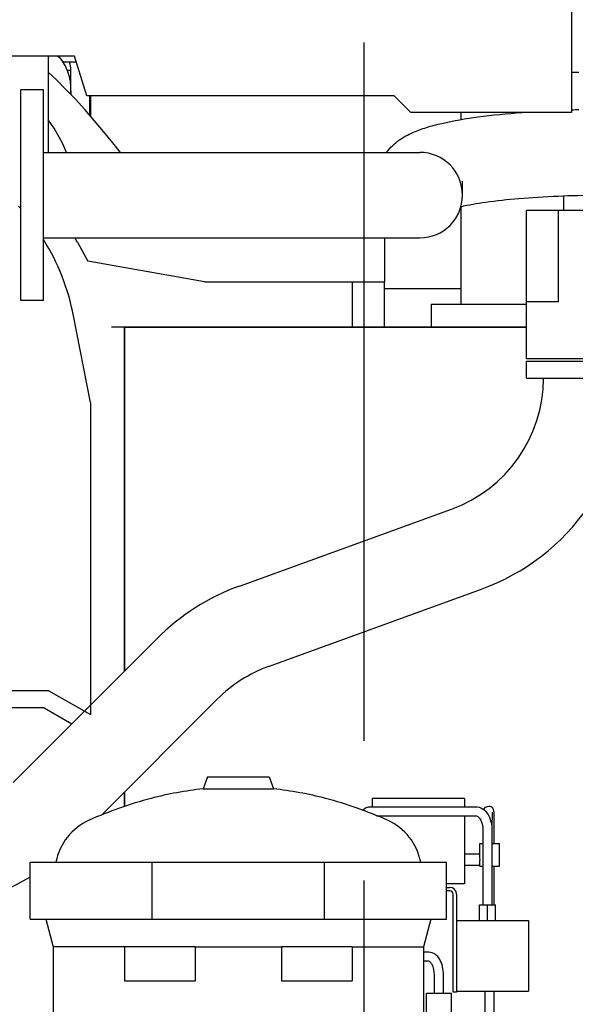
# Model space of a CAD drawing. Header units: millimetres. Extents: x 0 to 1189, y 0 to 841.
# Tile 108 of 147: x 410 to 430, y 707 to 741. Entities that reach past the tile are written whole.
import ezdxf
from ezdxf.enums import TextEntityAlignment as Align

# ---------------------------------------------------------------- set-up
doc = ezdxf.new("R2010")
doc.units = ezdxf.units.MM
doc.header["$LTSCALE"] = 65.395
doc.linetypes.add('CENTER', pattern=[0.6, 0.375, -0.075, 0.075, -0.075])
doc.layers.get('0').update_dxf_attribs({"linetype": 'CONTINUOUS'})
for name, color, linetype in [('25007_060000_IMO-2_SKL_PBL1773', 7, 'CONTINUOUS'), ('25007_060000_IMO-2_SKL_PBL1774', 7, 'CONTINUOUS'), ('25007_060000_IMO-2_SKL_PBL1775', 7, 'CONTINUOUS'), ('25007_060000_IMO-2_SKL_PBL1777', 7, 'CONTINUOUS'), ('25007_060000_IMO-2_SKL_PBL1778', 7, 'CONTINUOUS'), ('25007_060000_IMO-2_SKL_PBL1780', 7, 'CONTINUOUS'), ('25007_060000_IMO-2_SKL_PBL1781', 7, 'CONTINUOUS'), ('25007_060000_IMO-2_SKL_PBL1782', 7, 'CONTINUOUS'), ('25007_060000_IMO-2_SKL_PBL1783', 7, 'CONTINUOUS'), ('25007_060000_IMO-2_SKL_PBL1785', 7, 'CONTINUOUS'), ('25007_060000_IMO-2_SKL_PBL1786', 7, 'CONTINUOUS'), ('25007_060000_IMO-2_SKL_PBL1787', 7, 'CONTINUOUS'), ('25007_060000_IMO-2_SKL_PBL1788', 7, 'CONTINUOUS'), ('25007_060000_IMO-2_SKL_PBL1789', 7, 'CONTINUOUS'), ('25007_060000_IMO-2_SKL_PBL1790', 7, 'CONTINUOUS'), ('25007_060000_IMO-2_SKL_PBL1791', 7, 'CONTINUOUS'), ('25087_000000_IMO-2_SKL_PBL1792', 7, 'CONTINUOUS'), ('25087_000000_IMO-2_SKL_PBL1794', 7, 'CONTINUOUS'), ('25087_000000_IMO-2_SKL_PBL1795', 7, 'CONTINUOUS'), ('25087_000000_IMO-2_SKL_PBL1798', 7, 'CONTINUOUS'), ('25087_000000_IMO-2_SKL_PBL1800', 7, 'CONTINUOUS'), ('25087_000000_IMO-2_SKL_PBL1802', 7, 'CONTINUOUS'), ('25087_000000_IMO-2_SKL_PBL1803', 7, 'CONTINUOUS'), ('25087_030000_TLKGS_V_ABL1592', 7, 'CONTINUOUS'), ('25087_100000_TLKGS_V_ABL1769', 7, 'CONTINUOUS'), ('25087_700000_TLKGS_V_ABL1593', 7, 'CONTINUOUS'), ('25087_800000_TLKGS_V_ABL1796', 7, 'CONTINUOUS'), ('new_view_8_VBL1588', 7, 'CONTINUOUS')]:
    doc.layers.add(name, color=color, linetype=linetype)
doc.styles.get("Standard").update_dxf_attribs({"font": 'txt', "width": 0.6})
doc.dimstyles.new('DIMSTYLE_2', dxfattribs={"dimtxt": 3.5, "dimasz": 3.5, "dimexe": 1.8, "dimexo": 0, "dimgap": 0.875, "dimtad": 1, "dimlfac": 25, "dimdsep": 46, "dimtxsty": 'STANDARD', "dimblk": '_FILLED', "dimblk1": '_FILLED', "dimblk2": '_FILLED', "dimcen": 0.09, "dimadec": 0, "dimazin": 0, "dimtp": 2, "dimtm": 2, "dimtfac": 1, "dimtofl": 0, "dimtmove": 0, "dimatfit": 3, "dimldrblk": '_FILLED', "dimfxl": 1, "dimtolj": 1, "dimarcsym": 0})

# ---------------------------------------------------------------- blocks, each defined once
blk = doc.blocks.new('_FILLED')
at = {"color": 0, "linetype": 'BYBLOCK'}
blk.add_solid([(0, 0), (-1, 0.1671), (-1, -0.1671)], dxfattribs=at)
blk = doc.blocks.new('*D11')
at = {"color": 2, "linetype": 'CONTINUOUS'}
for p, q in [((371.92, 794.92), (371.92, 806.714)), ((560, 740.6), (560, 806.714)), ((371.92, 804.914), (465.96, 804.914)), ((560, 804.914), (465.96, 804.914))]:
    blk.add_line(p, q, dxfattribs=at)
at = {"color": 2, "linetype": 'CONTINUOUS', "xscale": 3.5, "yscale": 3.5, "zscale": 3.5, "rotation": 180}
blk.add_blockref('_FILLED', (371.92, 804.914), dxfattribs=at)
at = {"color": 2, "linetype": 'CONTINUOUS', "xscale": 3.5, "yscale": 3.5, "zscale": 3.5}
blk.add_blockref('_FILLED', (560, 804.914), dxfattribs=at)
at = {"color": 2, "linetype": 'CONTINUOUS', "width": 0.690476}
blk.add_text('4702', height=3.5, dxfattribs=at).set_placement((465.96, 805.789), align=Align.CENTER)
blk = doc.blocks.new('25087_727000_27_SIMPLE1_T1_B_PBL1595', base_point=(472.175, 762.173))
at = {"layer": '25087_727000_27_SIMPLE1_T1_B_PBL1595', "color": 7, "linetype": 'CONTINUOUS'}
for p, q in [((429.69, 770.691), (429.69, 738.14)), ((412.238, 740.121), (406.955, 740.121)), ((412.672, 738.725), (412.238, 740.121)), ((429.946, 739.54), (429.69, 739.54)), ((423.463, 738.725), (412.672, 738.725)), ((424.048, 738.14), (423.463, 738.725)), ((429.69, 738.14), (424.048, 738.14))]:
    blk.add_line(p, q, dxfattribs=at)
blk = doc.blocks.new('25087_000000_IMO-2_SKL_PBL1803', base_point=(496.94, 701.1))
at = {"layer": '25087_000000_IMO-2_SKL_PBL1803', "color": 40, "linetype": 'CONTINUOUS'}
for p, q in [((414, 718.532), (414, 730.6)), ((414, 730.6), (428.1, 730.6)), ((414, 713.772), (414, 714.284))]:
    blk.add_line(p, q, dxfattribs=at)
blk = doc.blocks.new('25087_727000_27_SIMPLE1_B_ABL1594', base_point=(476.275, 729.393))
at = {"layer": '25087_000000_IMO-2_SKL_PBL1803'}
blk.add_blockref('25087_000000_IMO-2_SKL_PBL1803', (496.94, 701.1), dxfattribs=at)
at = {"layer": '25087_727000_27_SIMPLE1_T1_B_PBL1595'}
blk.add_blockref('25087_727000_27_SIMPLE1_T1_B_PBL1595', (472.175, 762.173), dxfattribs=at)
blk = doc.blocks.new('25087_700000_TLKGS_V_ABL1593', base_point=(476.275, 729.393))
at = {"layer": '25087_727000_27_SIMPLE1_B_ABL1594'}
blk.add_blockref('25087_727000_27_SIMPLE1_B_ABL1594', (476.275, 729.393), dxfattribs=at)
blk = doc.blocks.new('25087_111000_21_SIMPLE1_T1_A_PBL1771', base_point=(497.3, 701.1))
at = {"layer": '25087_111000_21_SIMPLE1_T1_A_PBL1771', "color": 7, "linetype": 'CONTINUOUS'}
for p, q in [((414, 730.6), (414, 718.532)), ((428.1, 730.6), (414, 730.6)), ((414, 714.284), (414, 713.772))]:
    blk.add_line(p, q, dxfattribs=at)
blk = doc.blocks.new('25087_000000_IMO-2_SKL_PBL1795', base_point=(496.94, 701.1))
at = {"layer": '25087_000000_IMO-2_SKL_PBL1795', "color": 40, "linetype": 'CONTINUOUS'}
for p, q in [((414, 718.532), (414, 730.6)), ((414, 730.6), (428.1, 730.6)), ((414, 713.772), (414, 714.284))]:
    blk.add_line(p, q, dxfattribs=at)
blk = doc.blocks.new('25087_111000_21_SIMPLE1_A_ABL1770', base_point=(497.3, 704.38))
at = {"layer": '25087_000000_IMO-2_SKL_PBL1795'}
blk.add_blockref('25087_000000_IMO-2_SKL_PBL1795', (496.94, 701.1), dxfattribs=at)
at = {"layer": '25087_111000_21_SIMPLE1_T1_A_PBL1771'}
blk.add_blockref('25087_111000_21_SIMPLE1_T1_A_PBL1771', (497.3, 701.1), dxfattribs=at)
blk = doc.blocks.new('25087_000000_IMO-2_SKL_PBL1800', base_point=(496.94, 701.1))
at = {"layer": '25087_000000_IMO-2_SKL_PBL1800', "color": 40, "linetype": 'CONTINUOUS'}
for p, q in [((414, 718.532), (414, 730.6)), ((414, 730.6), (428.1, 730.6)), ((414, 713.772), (414, 714.284))]:
    blk.add_line(p, q, dxfattribs=at)
blk = doc.blocks.new('25087_111200_24_SIMPLE1_X_ABL1799', base_point=(496.94, 701.1))
at = {"layer": '25087_000000_IMO-2_SKL_PBL1800'}
blk.add_blockref('25087_000000_IMO-2_SKL_PBL1800', (496.94, 701.1), dxfattribs=at)
blk = doc.blocks.new('25087_000000_IMO-2_SKL_PBL1802', base_point=(496.94, 701.1))
at = {"layer": '25087_000000_IMO-2_SKL_PBL1802', "color": 40, "linetype": 'CONTINUOUS'}
for p, q in [((414, 718.532), (414, 730.6)), ((414, 730.6), (428.1, 730.6)), ((414, 713.772), (414, 714.284))]:
    blk.add_line(p, q, dxfattribs=at)
blk = doc.blocks.new('25087_122000_01_SIMPLE1_D_ABL1801', base_point=(496.94, 701.1))
at = {"layer": '25087_000000_IMO-2_SKL_PBL1802'}
blk.add_blockref('25087_000000_IMO-2_SKL_PBL1802', (496.94, 701.1), dxfattribs=at)
blk = doc.blocks.new('25087_100000_TLKGS_V_ABL1769', base_point=(497.3, 704.38))
at = {"layer": '25087_111000_21_SIMPLE1_A_ABL1770'}
blk.add_blockref('25087_111000_21_SIMPLE1_A_ABL1770', (497.3, 704.38), dxfattribs=at)
at = {"layer": '25087_111200_24_SIMPLE1_X_ABL1799'}
blk.add_blockref('25087_111200_24_SIMPLE1_X_ABL1799', (496.94, 701.1), dxfattribs=at)
at = {"layer": '25087_122000_01_SIMPLE1_D_ABL1801'}
blk.add_blockref('25087_122000_01_SIMPLE1_D_ABL1801', (496.94, 701.1), dxfattribs=at)
blk = doc.blocks.new('25087_000000_IMO-2_SKL_PBL1798', base_point=(496.94, 701.1))
at = {"layer": '25087_000000_IMO-2_SKL_PBL1798', "color": 40, "linetype": 'CONTINUOUS'}
for p, q in [((414, 718.532), (414, 730.6)), ((414, 730.6), (428.1, 730.6)), ((414, 713.772), (414, 714.284))]:
    blk.add_line(p, q, dxfattribs=at)
blk = doc.blocks.new('25087_832000_02_SIMPLE1_B_ABL1797', base_point=(496.94, 704.38))
at = {"layer": '25087_000000_IMO-2_SKL_PBL1798'}
blk.add_blockref('25087_000000_IMO-2_SKL_PBL1798', (496.94, 701.1), dxfattribs=at)
blk = doc.blocks.new('25087_800000_TLKGS_V_ABL1796', base_point=(496.94, 704.3801))
at = {"layer": '25087_832000_02_SIMPLE1_B_ABL1797'}
blk.add_blockref('25087_832000_02_SIMPLE1_B_ABL1797', (496.94, 704.3801), dxfattribs=at)
blk = doc.blocks.new('25087_030000_TLKGS_V_ABL1592', base_point=(476.635, 729.393))
at = {"layer": '25087_100000_TLKGS_V_ABL1769'}
blk.add_blockref('25087_100000_TLKGS_V_ABL1769', (497.3, 704.38), dxfattribs=at)
at = {"layer": '25087_700000_TLKGS_V_ABL1593'}
blk.add_blockref('25087_700000_TLKGS_V_ABL1593', (476.275, 729.393), dxfattribs=at)
at = {"layer": '25087_800000_TLKGS_V_ABL1796'}
blk.add_blockref('25087_800000_TLKGS_V_ABL1796', (496.94, 704.38), dxfattribs=at)
blk = doc.blocks.new('25007_060000_IMO-2_SKL_PBL1787', base_point=(431.1, 701.1))
at = {"layer": '25007_060000_IMO-2_SKL_PBL1787', "color": 40, "linetype": 'CONTINUOUS'}
for p, q in [((414, 718.532), (414, 730.6)), ((414, 730.6), (428.1, 730.6)), ((414, 713.772), (414, 714.284))]:
    blk.add_line(p, q, dxfattribs=at)
blk = doc.blocks.new('25007_724700_04_SIMPLE1_A_ABL1598', base_point=(400.861, 715.421))
at = {"layer": '25007_060000_IMO-2_SKL_PBL1787'}
blk.add_blockref('25007_060000_IMO-2_SKL_PBL1787', (431.1, 701.1), dxfattribs=at)
blk = doc.blocks.new('25007_060000_IMO-2_SKL_PBL1786', base_point=(431.1, 701.1))
at = {"layer": '25007_060000_IMO-2_SKL_PBL1786', "color": 40, "linetype": 'CONTINUOUS'}
for p, q in [((414, 718.532), (414, 730.6)), ((414, 730.6), (428.1, 730.6)), ((414, 713.772), (414, 714.284))]:
    blk.add_line(p, q, dxfattribs=at)
blk = doc.blocks.new('25007_833200_01_SIMPLE1_X_ABL1600', base_point=(414.527, 701.1))
at = {"layer": '25007_060000_IMO-2_SKL_PBL1786'}
blk.add_blockref('25007_060000_IMO-2_SKL_PBL1786', (431.1, 701.1), dxfattribs=at)
blk = doc.blocks.new('25007_060000_IMO-2_SKL_PBL1790', base_point=(431.1, 701.1))
at = {"layer": '25007_060000_IMO-2_SKL_PBL1790', "color": 40, "linetype": 'CONTINUOUS'}
for p, q in [((414, 718.532), (414, 730.6)), ((414, 730.6), (428.1, 730.6)), ((414, 713.772), (414, 714.284))]:
    blk.add_line(p, q, dxfattribs=at)
blk = doc.blocks.new('25007_725500_29_SIMPLE1_X#AF1_ABL1602', base_point=(409.171, 729.239))
at = {"layer": '25007_060000_IMO-2_SKL_PBL1790'}
blk.add_blockref('25007_060000_IMO-2_SKL_PBL1790', (431.1, 701.1), dxfattribs=at)
blk = doc.blocks.new('25007_833000_15_SIMPLE1_T1_D_PBL1652', base_point=(415.05, 718.696))
at = {"layer": '25007_833000_15_SIMPLE1_T1_D_PBL1652', "color": 7, "linetype": 'CONTINUOUS'}
for p, q in [((428.1, 728.816), (428.1, 729.416)), ((428.1, 729.416), (432.3, 729.416)), ((428.1, 728.816), (432.3, 728.816)), ((418.028, 721.513), (425.472, 724.215)), ((419.052, 718.693), (426.496, 721.395)), ((410.093, 714.616), (415.131, 719.666)), ((413.179, 713.46), (417.255, 717.547))]:
    blk.add_line(p, q, dxfattribs=at)
for centre, radius, start, end in [((423.8, 728.821), 4.9, 289.9548, 359.9405), ((423.8, 728.821), 7.9, 289.9548, 359.9631), ((420.724, 714.087), 7.9, 109.9548, 135.0723), ((420.724, 714.087), 4.9, 109.9548, 135.0723), ((406.624, 718.076), 7.9, 270, 300.8558)]:
    blk.add_arc(centre, radius, start, end, dxfattribs=at)
blk = doc.blocks.new('25007_833000_15_SIMPLE1_T7_D_PBL1752', base_point=(420.78, 735.24))
at = {"layer": '25007_833000_15_SIMPLE1_T7_D_PBL1752', "color": 7, "linetype": 'CONTINUOUS'}
for p, q in [((410.36, 731.54), (410.36, 738.94)), ((411.16, 738.94), (410.36, 738.94)), ((411.16, 731.54), (411.16, 738.94)), ((411.16, 736.74), (424.36, 736.74)), ((425.86, 735.24), (425.86, 735.732)), ((411.16, 733.74), (424.36, 733.74)), ((411.16, 731.54), (410.36, 731.54))]:
    blk.add_line(p, q, dxfattribs=at)
for centre, radius, start, end in [((430.742, 697.293), 40.947, 91.1149, 91.4747), ((424.36, 735.24), 1.5, 270, 90)]:
    blk.add_arc(centre, radius, start, end, dxfattribs=at)
for points, knots in [([(423.197, 736.74), (423.321, 736.909), (423.608, 737.179), (424.101, 737.446), (424.604, 737.628), (425.366, 737.827), (426.482, 738.011), (427.424, 738.103), (427.938, 738.141)], [0, 0, 0, 0, 0.123782, 0.228956, 0.330665, 0.439729, 0.694982, 1, 1, 1, 1]), ([(425.795, 734.835), (426.083, 734.902), (426.759, 735.016), (428.36, 735.188), (429.674, 735.236), (430.6, 735.24)], [0, 0, 0, 0, 0.184223, 0.424856, 1, 1, 1, 1])]:
    blk.add_open_spline(points, degree=3, knots=knots, dxfattribs=at)
blk = doc.blocks.new('25007_060000_IMO-2_SKL_PBL1778', base_point=(431.1, 701.1))
at = {"layer": '25007_060000_IMO-2_SKL_PBL1778', "color": 40, "linetype": 'CONTINUOUS'}
for p, q in [((414, 718.532), (414, 730.6)), ((414, 730.6), (428.1, 730.6)), ((414, 713.772), (414, 714.284))]:
    blk.add_line(p, q, dxfattribs=at)
blk = doc.blocks.new('25007_833000_15_SIMPLE1_T2_D_PBL1819', base_point=(430.2, 732.096))
at = {"layer": '25007_833000_15_SIMPLE1_T2_D_PBL1819', "color": 7, "linetype": 'CONTINUOUS'}
for p, q in [((428.1, 729.496), (428.1, 734.696)), ((432.3, 734.696), (428.1, 734.696)), ((429.22, 734.696), (429.22, 731.496)), ((432.3, 729.496), (432.3, 734.696)), ((429.22, 731.496), (428.1, 731.496)), ((432.3, 729.496), (428.1, 729.496))]:
    blk.add_line(p, q, dxfattribs=at)
blk = doc.blocks.new('25007_833000_15_SIMPLE1_D_ABL1604', base_point=(415.74, 705.27))
at = {"layer": '25007_060000_IMO-2_SKL_PBL1778'}
blk.add_blockref('25007_060000_IMO-2_SKL_PBL1778', (431.1, 701.1), dxfattribs=at)
at = {"layer": '25007_833000_15_SIMPLE1_T1_D_PBL1652'}
blk.add_blockref('25007_833000_15_SIMPLE1_T1_D_PBL1652', (415.05, 718.696), dxfattribs=at)
at = {"layer": '25007_833000_15_SIMPLE1_T2_D_PBL1819'}
blk.add_blockref('25007_833000_15_SIMPLE1_T2_D_PBL1819', (430.2, 732.096), dxfattribs=at)
at = {"layer": '25007_833000_15_SIMPLE1_T7_D_PBL1752'}
blk.add_blockref('25007_833000_15_SIMPLE1_T7_D_PBL1752', (420.78, 735.24), dxfattribs=at)
blk = doc.blocks.new('25007_728000_05_SIMPLE1_T1_F_PBL1609', base_point=(403.219, 727.858))
at = {"layer": '25007_728000_05_SIMPLE1_T1_F_PBL1609', "color": 7, "linetype": 'CONTINUOUS'}
for p, q in [((411.32, 740.121), (411.32, 736.74)), ((412.105, 739.028), (412.11, 738.78)), ((413.856, 736.74), (413.584, 737.082)), ((412.343, 733.589), (412.714, 732.921)), ((423.118, 733.74), (423.118, 732.2)), ((416.8, 732.2), (412.714, 732.921)), ((416.8, 732.2), (416.92, 732.2)), ((416.92, 732.2), (423.118, 732.2)), ((422, 730.6), (422, 732.2)), ((423.118, 730.6), (423.118, 732.2)), ((414, 730.6), (413.541, 730.6)), ((411.184, 717.24), (406, 717.24)), ((411.184, 717.24), (412.153, 716.681))]:
    blk.add_line(p, q, dxfattribs=at)
at = {"layer": '25007_728000_05_SIMPLE1_T1_F_PBL1609', "color": 40, "linetype": 'CONTINUOUS'}
for p, q in [((412.8, 727.96), (412.209, 730.998)), ((412.8, 727.96), (412.8, 717)), ((411.345, 717.84), (406, 717.84)), ((411.345, 717.84), (412.8, 717))]:
    blk.add_line(p, q, dxfattribs=at)
at = {"layer": '25007_728000_05_SIMPLE1_T1_F_PBL1609', "color": 7, "linetype": 'CONTINUOUS'}
blk.add_lwpolyline([(413.584, 737.082), (413.266, 737.475), (412.938, 737.864), (412.608, 738.242), (412.277, 738.605), (411.944, 738.954), (411.614, 739.284), (411.32, 739.562)], dxfattribs=at)
at = {"layer": '25007_728000_05_SIMPLE1_T1_F_PBL1609', "color": 40, "linetype": 'CONTINUOUS'}
for start, end in [(41.3647, 42.2284), (11, 31.7318)]:
    blk.add_arc((404.356, 729.472), 8, start, end, dxfattribs=at)
at = {"layer": '25007_728000_05_SIMPLE1_T1_F_PBL1609', "color": 7, "linetype": 'CONTINUOUS'}
blk.add_arc((405.346, 729.711), 8, 29, 30.1436, dxfattribs=at)
for points, knots in [([(411.662, 740.122), (411.799, 739.978), (412.021, 739.632), (412.102, 739.229), (412.105, 739.028)], [0, 0, 0, 0, 0.497757, 1, 1, 1, 1]), ([(411.964, 736.741), (411.92, 736.849), (411.741, 737.249), (411.511, 737.626), (411.32, 737.884)], [0, 0, 0, 0, 0.266822, 1, 1, 1, 1])]:
    blk.add_open_spline(points, degree=3, knots=knots, dxfattribs=at)
blk = doc.blocks.new('25007_060000_IMO-2_SKL_PBL1782', base_point=(431.1, 701.1))
at = {"layer": '25007_060000_IMO-2_SKL_PBL1782', "color": 40, "linetype": 'CONTINUOUS'}
for p, q in [((414, 718.532), (414, 730.6)), ((414, 730.6), (428.1, 730.6)), ((414, 713.772), (414, 714.284))]:
    blk.add_line(p, q, dxfattribs=at)
blk = doc.blocks.new('25007_728000_05_SIMPLE1_F_ABL1608', base_point=(415.76, 706.9))
at = {"layer": '25007_060000_IMO-2_SKL_PBL1782'}
blk.add_blockref('25007_060000_IMO-2_SKL_PBL1782', (431.1, 701.1), dxfattribs=at)
at = {"layer": '25007_728000_05_SIMPLE1_T1_F_PBL1609'}
blk.add_blockref('25007_728000_05_SIMPLE1_T1_F_PBL1609', (403.219, 727.858), dxfattribs=at)
blk = doc.blocks.new('25007_060000_IMO-2_SKL_PBL1785', base_point=(431.1, 701.1))
at = {"layer": '25007_060000_IMO-2_SKL_PBL1785', "color": 40, "linetype": 'CONTINUOUS'}
for p, q in [((414, 718.532), (414, 730.6)), ((414, 730.6), (428.1, 730.6)), ((414, 713.772), (414, 714.284))]:
    blk.add_line(p, q, dxfattribs=at)
blk = doc.blocks.new('25007_116500_03_SIMPLE1_T1_A_PBL1817', base_point=(427.353, 746.2))
at = {"layer": '25007_116500_03_SIMPLE1_T1_A_PBL1817', "color": 7, "linetype": 'CONTINUOUS'}
for p, q in [((429.69, 761.8), (429.946, 761.8)), ((429.69, 761), (429.946, 761)), ((425.801, 738.14), (425.801, 737.891)), ((429.401, 735.216), (429.401, 734.696)), ((425.801, 734.835), (425.801, 731.4)), ((424.76, 731.4), (424.76, 730.6)), ((428.1, 731.4), (424.76, 731.4))]:
    blk.add_line(p, q, dxfattribs=at)
blk = doc.blocks.new('25007_116500_03_SIMPLE1_A_ABL1784', base_point=(431.1, 717.16))
at = {"layer": '25007_060000_IMO-2_SKL_PBL1785'}
blk.add_blockref('25007_060000_IMO-2_SKL_PBL1785', (431.1, 701.1), dxfattribs=at)
at = {"layer": '25007_116500_03_SIMPLE1_T1_A_PBL1817'}
blk.add_blockref('25007_116500_03_SIMPLE1_T1_A_PBL1817', (427.3528, 746.2), dxfattribs=at)
blk = doc.blocks.new('25007_062000_TLKGS_KGS_TL_V_ABL1597', base_point=(400.861, 729.239))
at = {"layer": '25007_116500_03_SIMPLE1_A_ABL1784'}
blk.add_blockref('25007_116500_03_SIMPLE1_A_ABL1784', (431.1, 717.16), dxfattribs=at)
at = {"layer": '25007_724700_04_SIMPLE1_A_ABL1598'}
blk.add_blockref('25007_724700_04_SIMPLE1_A_ABL1598', (400.861, 715.421), dxfattribs=at)
at = {"layer": '25007_725500_29_SIMPLE1_X#AF1_ABL1602'}
blk.add_blockref('25007_725500_29_SIMPLE1_X#AF1_ABL1602', (409.171, 729.239), dxfattribs=at)
at = {"layer": '25007_728000_05_SIMPLE1_F_ABL1608'}
blk.add_blockref('25007_728000_05_SIMPLE1_F_ABL1608', (415.76, 706.9), dxfattribs=at)
at = {"layer": '25007_833000_15_SIMPLE1_D_ABL1604'}
blk.add_blockref('25007_833000_15_SIMPLE1_D_ABL1604', (415.74, 705.27), dxfattribs=at)
at = {"layer": '25007_833200_01_SIMPLE1_X_ABL1600'}
blk.add_blockref('25007_833200_01_SIMPLE1_X_ABL1600', (414.527, 701.1), dxfattribs=at)
blk = doc.blocks.new('25007_060000_IMO-2_SKL_PBL1789', base_point=(431.1, 701.1))
at = {"layer": '25007_060000_IMO-2_SKL_PBL1789', "color": 40, "linetype": 'CONTINUOUS'}
for p, q in [((414, 718.532), (414, 730.6)), ((414, 730.6), (428.1, 730.6)), ((414, 713.772), (414, 714.284))]:
    blk.add_line(p, q, dxfattribs=at)
blk = doc.blocks.new('25007_641000_05_SIMPLE1_E_ABL1639', base_point=(421.7, 701.1))
at = {"layer": '25007_060000_IMO-2_SKL_PBL1789'}
blk.add_blockref('25007_060000_IMO-2_SKL_PBL1789', (431.1, 701.1), dxfattribs=at)
blk = doc.blocks.new('25007_060000_IMO-2_SKL_PBL1781', base_point=(431.1, 701.1))
at = {"layer": '25007_060000_IMO-2_SKL_PBL1781', "color": 40, "linetype": 'CONTINUOUS'}
for p, q in [((414, 718.532), (414, 730.6)), ((414, 730.6), (428.1, 730.6)), ((414, 713.772), (414, 714.284))]:
    blk.add_line(p, q, dxfattribs=at)
blk = doc.blocks.new('25007_644000_01_SIMPLE1_C_ABL1696', base_point=(425.94, 701.1))
at = {"layer": '25007_060000_IMO-2_SKL_PBL1781'}
blk.add_blockref('25007_060000_IMO-2_SKL_PBL1781', (431.1, 701.1), dxfattribs=at)
blk = doc.blocks.new('25007_765000_05_SIMPLE1_T1_X_PBL1717', base_point=(418.702, 699.956))
at = {"layer": '25007_765000_05_SIMPLE1_T1_X_PBL1717', "color": 7, "linetype": 'CONTINUOUS'}
for p, q in [((416.912, 714.816), (416.76, 714.392)), ((416.912, 714.816), (419.072, 714.816)), ((419.072, 714.816), (419.224, 714.392)), ((416.76, 714.392), (419.224, 714.392)), ((422.692, 714.051), (422.692, 713.767)), ((425.932, 714.051), (422.692, 714.051)), ((425.932, 714.051), (425.932, 713.767)), ((422.643, 713.767), (426.321, 713.767)), ((426.783, 713.774), (426.727, 713.768)), ((426.797, 713.775), (426.783, 713.774)), ((422.838, 713.447), (426.321, 713.447)), ((425.932, 713.447), (425.932, 711.056)), ((426.572, 712.967), (426.572, 710.327)), ((426.892, 712.969), (426.892, 710.327)), ((426.972, 712.476), (426.972, 712.975)), ((426.472, 711.956), (426.472, 712.476)), ((426.472, 712.476), (426.572, 712.476)), ((426.892, 712.476), (427.152, 712.476)), ((427.152, 711.676), (427.152, 712.476)), ((410.692, 709.816), (410.692, 711.816)), ((410.692, 711.816), (425.292, 711.816)), ((414.968, 709.816), (414.968, 711.816)), ((421.016, 709.816), (421.016, 711.816)), ((425.292, 709.816), (425.292, 711.816)), ((425.932, 712.116), (426.472, 712.116)), ((426.472, 711.676), (426.472, 711.876)), ((425.932, 711.716), (426.472, 711.716)), ((426.472, 711.676), (426.572, 711.676)), ((426.892, 711.676), (427.152, 711.676)), ((426.972, 710.327), (426.972, 711.676)), ((425.932, 711.056), (425.292, 711.056)), ((425.292, 710.936), (425.412, 710.936)), ((425.412, 710.816), (425.292, 710.816)), ((425.532, 707.256), (425.532, 710.696)), ((425.652, 710.696), (425.652, 707.256)), ((426.452, 709.767), (426.452, 710.327)), ((426.452, 710.327), (427.012, 710.327)), ((426.732, 709.767), (426.732, 710.327)), ((427.012, 709.767), (427.012, 710.327)), ((410.692, 709.816), (425.292, 709.816)), ((411.232, 709.816), (411.492, 708.846)), ((424.752, 709.816), (424.492, 708.846)), ((425.652, 709.767), (428.172, 709.767)), ((428.172, 709.767), (428.172, 707.287)), ((411.492, 708.846), (411.492, 701.518)), ((413.992, 708.846), (411.492, 708.846)), ((413.992, 708.856), (413.992, 707.656)), ((413.992, 708.856), (416.461, 708.856)), ((416.473, 708.846), (416.461, 708.856)), ((416.473, 708.846), (416.473, 707.656)), ((416.473, 708.846), (419.511, 708.846)), ((419.523, 708.856), (419.511, 708.846)), ((419.511, 708.846), (419.511, 707.656)), ((419.523, 708.856), (421.992, 708.856)), ((421.992, 708.856), (421.992, 707.656)), ((421.992, 708.846), (424.492, 708.846)), ((424.492, 708.846), (424.492, 701.518)), ((424.683, 708.66), (424.492, 708.662)), ((424.68, 708.34), (424.492, 708.342)), ((413.992, 707.656), (416.473, 707.656)), ((419.511, 707.656), (421.992, 707.656)), ((424.872, 707.216), (424.872, 707.86)), ((425.192, 707.216), (425.192, 707.86)), ((424.592, 706.016), (424.592, 707.216)), ((424.592, 707.216), (425.472, 707.216)), ((425.472, 706.016), (425.472, 707.216)), ((425.652, 707.256), (425.532, 707.256)), ((425.652, 707.287), (428.172, 707.287)), ((426.652, 704.999), (426.652, 707.287)), ((426.972, 704.999), (426.972, 707.287)), ((424.492, 706.016), (424.592, 706.016)), ((425.472, 706.016), (426.232, 706.016)), ((426.232, 706.016), (426.232, 705.216)), ((424.492, 705.216), (424.592, 705.216)), ((424.592, 705.056), (424.592, 705.216)), ((424.592, 705.056), (425.472, 705.056)), ((425.472, 705.056), (425.472, 705.216)), ((425.472, 705.216), (426.232, 705.216)), ((424.492, 704.658), (424.961, 704.388)), ((425.086, 704.428), (426.538, 704.519)), ((425.116, 704.109), (426.558, 704.2)), ((425.413, 704.128), (425.491, 704.082)), ((424.672, 698.532), (424.672, 703.628)), ((424.992, 698.532), (424.992, 703.628)), ((425.492, 702.35), (425.207, 702.185)), ((411.54, 701.245), (411.963, 700.08)), ((424.444, 701.245), (424.021, 700.08)), ((424.207, 700.453), (424.207, 698.116)), ((411.992, 699.916), (411.992, 695.365)), ((423.992, 699.916), (423.992, 695.896)), ((424.392, 696.716), (424.392, 698.532)), ((424.392, 698.532), (425.272, 698.532)), ((425.272, 697.816), (425.272, 698.532)), ((423.992, 698.116), (424.392, 698.116)), ((409.312, 689.988), (409.312, 697.616)), ((410.312, 697.616), (409.312, 697.616)), ((410.312, 689.616), (410.312, 697.616)), ((413.992, 697.856), (413.992, 696.656)), ((413.992, 697.856), (416.616, 697.856)), ((416.616, 697.856), (416.616, 696.656)), ((419.368, 697.856), (419.368, 696.656)), ((419.368, 697.856), (421.992, 697.856)), ((421.992, 697.856), (421.992, 696.656)), ((425.272, 697.816), (426.032, 697.816)), ((426.032, 697.816), (426.032, 695.432)), ((426.032, 697.769), (426.352, 697.769)), ((426.352, 697.769), (426.352, 695.432)), ((425.272, 696.872), (425.272, 697.016)), ((425.272, 697.016), (426.032, 697.016)), ((426.032, 697.165), (426.352, 697.165)), ((413.992, 696.656), (416.616, 696.656)), ((419.368, 696.656), (421.992, 696.656)), ((423.992, 696.716), (424.392, 696.716)), ((424.392, 696.872), (425.272, 696.872)), ((409.312, 696.386), (409.232, 696.386)), ((423.987, 695.896), (424.192, 695.896)), ((424.192, 695.896), (424.192, 691.336)), ((411.992, 695.856), (410.312, 695.856)), ((425.21, 695.845), (425.49, 695.684)), ((426.032, 695.774), (426.352, 695.774)), ((423.927, 695.256), (423.927, 694.656)), ((426.032, 695.432), (426.352, 695.432)), ((423.635, 694.256), (424.192, 694.256)), ((423.473, 693.856), (423.473, 691.936)), ((425.492, 693.951), (424.192, 693.2)), ((411.994, 691.867), (411.993, 691.936)), ((412.132, 691.376), (410.312, 691.376)), ((423.463, 691.336), (424.192, 691.336)), ((409.312, 690.846), (409.232, 690.846)), ((413.792, 690.736), (413.192, 690.736)), ((413.792, 690.985), (413.792, 690.216)), ((415.668, 690.736), (420.316, 690.736)), ((422.192, 690.985), (422.192, 690.216)), ((422.792, 690.736), (422.192, 690.736)), ((422.192, 690.216), (413.792, 690.216)), ((415.892, 690.216), (415.892, 688.696)), ((420.092, 690.216), (420.092, 688.696)), ((410.312, 689.616), (409.516, 689.616)), ((420.092, 688.696), (415.892, 688.696)), ((417.492, 688.696), (417.492, 685.096)), ((418.492, 688.696), (418.492, 685.096))]:
    blk.add_line(p, q, dxfattribs=at)
for centre, radius, start, end in [((417.992, 702.461), 11.995, 95.8954, 104.8001), ((417.992, 702.461), 11.995, 75.1999, 84.1046), ((418.586, 700.213), 14.32, 104.8001, 114.0262), ((417.398, 700.213), 14.32, 65.9738, 75.1999), ((413.578, 711.447), 2.02, 114.0262, 169.4728), ((422.406, 711.447), 2.02, 10.5272, 65.9738), ((426.113, 713.1), 0.432, 32.3628, 32.9543), ((425.412, 710.696), 0.24, 0, 90), ((425.412, 710.696), 0.12, 0, 90), ((424.992, 703.216), 1, 300, 60.0419), ((426.207, 700.453), 2, 120, 126.9449), ((426.207, 700.453), 2, 138.8095, 148.706), ((412.292, 701.518), 0.8, 180, 199.9645), ((423.692, 701.518), 0.8, 340.0355, 360), ((426.207, 700.453), 2, 175.255, 180), ((411.512, 699.916), 0.48, 0, 19.9645), ((424.472, 699.916), 0.48, 160.0355, 180), ((426.207, 697.579), 2, 202.7407, 240.1208), ((424.992, 694.817), 1, 300, 60.1208), ((413.192, 691.936), 1.2, 183.2772, 270), ((422.372, 691.936), 1.101, 349.5171, 359.9832), ((422.792, 691.936), 1.2, 270, 330), ((417.992, 685.096), 0.5, 180, 360)]:
    blk.add_arc(centre, radius, start, end, dxfattribs=at)
blk.add_ellipse((426.133, 711.916), major_axis=(0.346, 0), ratio=0.57735, start_param=6.08285, end_param=6.48352, dxfattribs=at)
for points, knots in [([(422.339, 713.648), (422.381, 713.684), (422.477, 713.745), (422.589, 713.767), (422.643, 713.767)], [0, 0, 0, 0, 0.505773, 1, 1, 1, 1]), ([(426.321, 713.767), (426.404, 713.767), (426.577, 713.713), (426.697, 713.583), (426.745, 713.509)], [0, 0, 0, 0, 0.485406, 1, 1, 1, 1]), ([(426.727, 713.768), (426.698, 713.765), (426.643, 713.743), (426.607, 713.696), (426.596, 713.67)], [0, 0, 0, 0, 0.506084, 1, 1, 1, 1]), ([(426.972, 712.975), (426.972, 713.071), (426.972, 713.209), (426.969, 713.382), (426.968, 713.484), (426.965, 713.561), (426.963, 713.636), (426.932, 713.735), (426.845, 713.776), (426.797, 713.775)], [0, 0, 0, 0, 0.325534, 0.466489, 0.582853, 0.66946, 0.727947, 0.838178, 1, 1, 1, 1]), ([(426.901, 713.582), (426.903, 713.602), (426.896, 713.502), (426.897, 713.461), (426.894, 713.338), (426.893, 713.182), (426.892, 713.042), (426.892, 712.969)], [0, 0, 0, 0, 0.098203, 0.199508, 0.326828, 0.64096, 1, 1, 1, 1]), ([(426.321, 713.447), (426.332, 713.447), (426.399, 713.436), (426.449, 713.378), (426.478, 713.331)], [0, 0, 0, 0, 0.168402, 1, 1, 1, 1]), ([(426.478, 713.331), (426.493, 713.307), (426.551, 713.195), (426.572, 713.066), (426.572, 712.967)], [0, 0, 0, 0, 0.221535, 1, 1, 1, 1]), ([(426.745, 713.509), (426.769, 713.471), (426.857, 713.304), (426.892, 713.111), (426.892, 712.967)], [0, 0, 0, 0, 0.238432, 1, 1, 1, 1]), ([(424.872, 707.86), (424.872, 707.986), (424.844, 708.159), (424.743, 708.31), (424.694, 708.34), (424.68, 708.34)], [0, 0, 0, 0, 0.703964, 0.919294, 1, 1, 1, 1]), ([(425.192, 707.86), (425.192, 707.958), (425.171, 708.148), (425.078, 708.403), (424.918, 708.601), (424.759, 708.659), (424.683, 708.66)], [0, 0, 0, 0, 0.284257, 0.546251, 0.780028, 1, 1, 1, 1]), ([(424.592, 706.016), (424.603, 706.004), (424.639, 705.964), (424.708, 705.884), (424.798, 705.773), (424.849, 705.671), (424.849, 705.616)], [0, 0, 0, 0, 0.097647, 0.339837, 0.655065, 1, 1, 1, 1]), ([(425.215, 705.616), (425.215, 705.671), (425.266, 705.773), (425.356, 705.884), (425.425, 705.964), (425.461, 706.004), (425.472, 706.016)], [0, 0, 0, 0, 0.344935, 0.660164, 0.902353, 1, 1, 1, 1]), ([(424.849, 705.616), (424.849, 705.561), (424.798, 705.459), (424.708, 705.348), (424.639, 705.268), (424.603, 705.228), (424.592, 705.216)], [0, 0, 0, 0, 0.344935, 0.660163, 0.902353, 1, 1, 1, 1]), ([(425.472, 705.216), (425.461, 705.228), (425.425, 705.268), (425.356, 705.348), (425.266, 705.459), (425.215, 705.561), (425.215, 705.616)], [0, 0, 0, 0, 0.097647, 0.339837, 0.655065, 1, 1, 1, 1]), ([(426.533, 704.523), (426.55, 704.539), (426.582, 704.595), (426.637, 704.751), (426.652, 704.896), (426.652, 704.999)], [0, 0, 0, 0, 0.140371, 0.378355, 1, 1, 1, 1]), ([(426.558, 704.2), (426.628, 704.204), (426.768, 704.275), (426.888, 704.477), (426.957, 704.723), (426.972, 704.904), (426.972, 704.999)], [0, 0, 0, 0, 0.215561, 0.442948, 0.706961, 1, 1, 1, 1]), ([(424.672, 703.628), (424.672, 703.723), (424.687, 703.904), (424.756, 704.151), (424.876, 704.352), (425.016, 704.423), (425.086, 704.428)], [0, 0, 0, 0, 0.293041, 0.557055, 0.784441, 1, 1, 1, 1]), ([(426.527, 704.517), (426.528, 704.518), (426.53, 704.52), (426.532, 704.522), (426.533, 704.523)], [0, 0, 0, 0, 0.411214, 1, 1, 1, 1]), ([(424.992, 703.628), (424.992, 703.688), (424.999, 703.801), (425.03, 703.952), (425.072, 704.053), (425.104, 704.102), (425.118, 704.111)], [0, 0, 0, 0, 0.352594, 0.666958, 0.900713, 1, 1, 1, 1]), ([(424.392, 697.816), (424.403, 697.804), (424.439, 697.764), (424.508, 697.684), (424.598, 697.573), (424.675, 697.416), (424.598, 697.259), (424.508, 697.148), (424.439, 697.068), (424.403, 697.028), (424.392, 697.016)], [0, 0, 0, 0, 0.048824, 0.16992, 0.327537, 0.5, 0.672463, 0.83008, 0.951176, 1, 1, 1, 1]), ([(425.015, 697.416), (425.015, 697.495), (425.116, 697.64), (425.218, 697.756), (425.272, 697.816)], [0, 0, 0, 0, 0.495813, 1, 1, 1, 1]), ([(425.272, 697.016), (425.218, 697.076), (425.116, 697.192), (425.015, 697.337), (425.015, 697.416)], [0, 0, 0, 0, 0.504187, 1, 1, 1, 1]), ([(423.987, 695.896), (423.983, 695.896), (423.98, 695.872), (423.97, 695.843), (423.961, 695.78), (423.951, 695.704), (423.941, 695.607), (423.93, 695.457), (423.927, 695.338), (423.927, 695.256)], [0, 0, 0, 0, 0.021457, 0.079464, 0.172368, 0.296633, 0.447569, 0.619529, 1, 1, 1, 1]), ([(411.993, 691.936), (411.997, 692.197), (412.036, 692.774), (412.061, 693.666), (412.031, 694.548), (411.992, 695.113), (411.992, 695.365)], [0, 0, 0, 0, 0.228344, 0.505544, 0.779848, 1, 1, 1, 1]), ([(423.927, 694.656), (423.927, 694.605), (423.925, 694.51), (423.911, 694.383), (423.898, 694.303), (423.868, 694.256), (423.854, 694.256)], [0, 0, 0, 0, 0.369969, 0.683428, 0.896842, 1, 1, 1, 1]), ([(423.635, 694.256), (423.613, 694.256), (423.564, 694.222), (423.518, 694.134), (423.482, 694.007), (423.473, 693.909), (423.473, 693.856)], [0, 0, 0, 0, 0.138912, 0.35532, 0.651981, 1, 1, 1, 1]), ([(423.455, 691.736), (423.446, 691.685), (423.429, 691.591), (423.414, 691.479), (423.413, 691.406), (423.419, 691.368), (423.436, 691.341), (423.455, 691.336), (423.463, 691.336)], [0, 0, 0, 0, 0.36337, 0.671268, 0.788492, 0.876534, 0.940755, 1, 1, 1, 1]), ([(414.392, 690.985), (414.319, 691.021), (414.213, 691.074), (414.069, 691.121), (413.955, 691.14), (413.829, 691.11), (413.792, 691.022), (413.792, 690.985)], [0, 0, 0, 0, 0.347239, 0.505692, 0.64327, 0.843606, 1, 1, 1, 1]), ([(422.192, 690.985), (422.192, 691.022), (422.155, 691.11), (422.029, 691.14), (421.915, 691.121), (421.771, 691.074), (421.665, 691.021), (421.592, 690.985)], [0, 0, 0, 0, 0.156394, 0.35673, 0.494307, 0.65276, 1, 1, 1, 1]), ([(415.668, 690.736), (415.341, 690.736), (414.898, 690.777), (414.49, 690.936), (414.392, 690.985)], [0, 0, 0, 0, 0.749494, 1, 1, 1, 1]), ([(421.592, 690.985), (421.494, 690.936), (421.086, 690.777), (420.643, 690.736), (420.316, 690.736)], [0, 0, 0, 0, 0.250506, 1, 1, 1, 1])]:
    blk.add_open_spline(points, degree=3, knots=knots, dxfattribs=at)
blk = doc.blocks.new('25007_060000_IMO-2_SKL_PBL1791', base_point=(431.1, 701.1))
at = {"layer": '25007_060000_IMO-2_SKL_PBL1791', "color": 40, "linetype": 'CONTINUOUS'}
for p, q in [((414, 718.532), (414, 730.6)), ((414, 730.6), (428.1, 730.6)), ((414, 713.772), (414, 714.284))]:
    blk.add_line(p, q, dxfattribs=at)
blk = doc.blocks.new('25007_765000_05_SIMPLE1_X_ABL1716', base_point=(428.316, 701.1))
at = {"layer": '25007_060000_IMO-2_SKL_PBL1791'}
blk.add_blockref('25007_060000_IMO-2_SKL_PBL1791', (431.1, 701.1), dxfattribs=at)
at = {"layer": '25007_765000_05_SIMPLE1_T1_X_PBL1717'}
blk.add_blockref('25007_765000_05_SIMPLE1_T1_X_PBL1717', (418.702, 699.956), dxfattribs=at)
blk = doc.blocks.new('25007_060000_IMO-2_SKL_PBL1775', base_point=(431.1, 701.1))
at = {"layer": '25007_060000_IMO-2_SKL_PBL1775', "color": 40, "linetype": 'CONTINUOUS'}
for p, q in [((414, 718.532), (414, 730.6)), ((414, 730.6), (428.1, 730.6)), ((414, 713.772), (414, 714.284))]:
    blk.add_line(p, q, dxfattribs=at)
blk = doc.blocks.new('25007_644000_02_SIMPLE1_C_ABL1739', base_point=(426.068, 701.1))
at = {"layer": '25007_060000_IMO-2_SKL_PBL1775'}
blk.add_blockref('25007_060000_IMO-2_SKL_PBL1775', (431.1, 701.1), dxfattribs=at)
blk = doc.blocks.new('25007_060000_IMO-2_SKL_PBL1783', base_point=(431.1, 701.1))
at = {"layer": '25007_060000_IMO-2_SKL_PBL1783', "color": 40, "linetype": 'CONTINUOUS'}
for p, q in [((414, 718.532), (414, 730.6)), ((414, 730.6), (428.1, 730.6)), ((414, 713.772), (414, 714.284))]:
    blk.add_line(p, q, dxfattribs=at)
blk = doc.blocks.new('25007_634500_05_SIMPLE1_A_ABL1756', base_point=(429.94, 701.1))
at = {"layer": '25007_060000_IMO-2_SKL_PBL1783'}
blk.add_blockref('25007_060000_IMO-2_SKL_PBL1783', (431.1, 701.1), dxfattribs=at)
blk = doc.blocks.new('25007_452000_10_SIMPLE1_T1_A_PBL1760', base_point=(418.814, 735.936))
at = {"layer": '25007_452000_10_SIMPLE1_T1_A_PBL1760', "color": 7, "linetype": 'CONTINUOUS'}
for p, q in [((412.303, 739.912), (411.826, 739.912)), ((411.98, 739.632), (412.12, 739.632)), ((412.12, 738.77), (412.12, 739.632)), ((412.78, 738.045), (412.78, 738.725)), ((412.8, 738.725), (412.8, 738.022)), ((423.118, 731.96), (425.801, 731.96))]:
    blk.add_line(p, q, dxfattribs=at)
blk.add_arc((411.32, 739.632), 0.8, 0, 20.4873, dxfattribs=at)
blk = doc.blocks.new('25007_060000_IMO-2_SKL_PBL1788', base_point=(431.1, 701.1))
at = {"layer": '25007_060000_IMO-2_SKL_PBL1788', "color": 40, "linetype": 'CONTINUOUS'}
for p, q in [((414, 718.532), (414, 730.6)), ((414, 730.6), (428.1, 730.6)), ((414, 713.772), (414, 714.284))]:
    blk.add_line(p, q, dxfattribs=at)
blk = doc.blocks.new('25007_452000_10_SIMPLE1_A_ABL1759', base_point=(430.013, 705.756))
at = {"layer": '25007_060000_IMO-2_SKL_PBL1788'}
blk.add_blockref('25007_060000_IMO-2_SKL_PBL1788', (431.1, 701.1), dxfattribs=at)
at = {"layer": '25007_452000_10_SIMPLE1_T1_A_PBL1760'}
blk.add_blockref('25007_452000_10_SIMPLE1_T1_A_PBL1760', (418.814, 735.936), dxfattribs=at)
blk = doc.blocks.new('25007_060000_IMO-2_SKL_PBL1773', base_point=(431.1, 701.1))
at = {"layer": '25007_060000_IMO-2_SKL_PBL1773', "color": 40, "linetype": 'CONTINUOUS'}
for p, q in [((414, 718.532), (414, 730.6)), ((414, 730.6), (428.1, 730.6)), ((414, 713.772), (414, 714.284))]:
    blk.add_line(p, q, dxfattribs=at)
blk = doc.blocks.new('25007_766000_04_SIMPLE1_X_ABL1772', base_point=(431.1, 701.1))
at = {"layer": '25007_060000_IMO-2_SKL_PBL1773'}
blk.add_blockref('25007_060000_IMO-2_SKL_PBL1773', (431.1, 701.1), dxfattribs=at)
blk = doc.blocks.new('25007_060000_IMO-2_SKL_PBL1777', base_point=(431.1, 701.1))
at = {"layer": '25007_060000_IMO-2_SKL_PBL1777', "color": 40, "linetype": 'CONTINUOUS'}
for p, q in [((414, 718.532), (414, 730.6)), ((414, 730.6), (428.1, 730.6)), ((414, 713.772), (414, 714.284))]:
    blk.add_line(p, q, dxfattribs=at)
blk = doc.blocks.new('25007_836000_01_SIMPLE1_C_ABL1776', base_point=(431.1, 701.1))
at = {"layer": '25007_060000_IMO-2_SKL_PBL1777'}
blk.add_blockref('25007_060000_IMO-2_SKL_PBL1777', (431.1, 701.1), dxfattribs=at)
blk = doc.blocks.new('25007_060000_IMO-2_SKL_PBL1780', base_point=(431.1, 701.1))
at = {"layer": '25007_060000_IMO-2_SKL_PBL1780', "color": 40, "linetype": 'CONTINUOUS'}
for p, q in [((414, 718.532), (414, 730.6)), ((414, 730.6), (428.1, 730.6)), ((414, 713.772), (414, 714.284))]:
    blk.add_line(p, q, dxfattribs=at)
blk = doc.blocks.new('25007_884500_27_SIMPLE1_X_ABL1779', base_point=(440.615, 701.1))
at = {"layer": '25007_060000_IMO-2_SKL_PBL1780'}
blk.add_blockref('25007_060000_IMO-2_SKL_PBL1780', (431.1, 701.1), dxfattribs=at)
blk = doc.blocks.new('25007_061000_TLKGS_KGS_V_ABL1638', base_point=(431.215, 705.756))
at = {"layer": '25007_452000_10_SIMPLE1_A_ABL1759'}
blk.add_blockref('25007_452000_10_SIMPLE1_A_ABL1759', (430.013, 705.756), dxfattribs=at)
at = {"layer": '25007_634500_05_SIMPLE1_A_ABL1756'}
blk.add_blockref('25007_634500_05_SIMPLE1_A_ABL1756', (429.94, 701.1), dxfattribs=at)
at = {"layer": '25007_641000_05_SIMPLE1_E_ABL1639'}
blk.add_blockref('25007_641000_05_SIMPLE1_E_ABL1639', (421.7, 701.1), dxfattribs=at)
at = {"layer": '25007_644000_01_SIMPLE1_C_ABL1696'}
blk.add_blockref('25007_644000_01_SIMPLE1_C_ABL1696', (425.94, 701.1), dxfattribs=at)
at = {"layer": '25007_644000_02_SIMPLE1_C_ABL1739'}
blk.add_blockref('25007_644000_02_SIMPLE1_C_ABL1739', (426.068, 701.1), dxfattribs=at)
at = {"layer": '25007_765000_05_SIMPLE1_X_ABL1716'}
blk.add_blockref('25007_765000_05_SIMPLE1_X_ABL1716', (428.316, 701.1), dxfattribs=at)
at = {"layer": '25007_766000_04_SIMPLE1_X_ABL1772'}
blk.add_blockref('25007_766000_04_SIMPLE1_X_ABL1772', (431.1, 701.1), dxfattribs=at)
at = {"layer": '25007_836000_01_SIMPLE1_C_ABL1776'}
blk.add_blockref('25007_836000_01_SIMPLE1_C_ABL1776', (431.1, 701.1), dxfattribs=at)
at = {"layer": '25007_884500_27_SIMPLE1_X_ABL1779'}
blk.add_blockref('25007_884500_27_SIMPLE1_X_ABL1779', (440.615, 701.1), dxfattribs=at)
blk = doc.blocks.new('25007_060000_TLKGS_KGS_V_ABL1596', base_point=(410.376, 729.239))
at = {"layer": '25007_061000_TLKGS_KGS_V_ABL1638'}
blk.add_blockref('25007_061000_TLKGS_KGS_V_ABL1638', (431.215, 705.756), dxfattribs=at)
at = {"layer": '25007_062000_TLKGS_KGS_TL_V_ABL1597'}
blk.add_blockref('25007_062000_TLKGS_KGS_TL_V_ABL1597', (400.861, 729.239), dxfattribs=at)
blk = doc.blocks.new('25087_000000_TLKGS_MARKETING_ABL1591', base_point=(467.401, 729.393))
at = {"layer": '25007_060000_TLKGS_KGS_V_ABL1596'}
blk.add_blockref('25007_060000_TLKGS_KGS_V_ABL1596', (410.376, 729.239), dxfattribs=at)
at = {"layer": '25087_030000_TLKGS_V_ABL1592'}
blk.add_blockref('25087_030000_TLKGS_V_ABL1592', (476.635, 729.393), dxfattribs=at)
blk = doc.blocks.new('25007_060000_IMO-2_SKL_PBL1774', base_point=(431.1, 701.1))
at = {"layer": '25007_060000_IMO-2_SKL_PBL1774', "color": 40, "linetype": 'CONTINUOUS'}
for p, q in [((414, 718.532), (414, 730.6)), ((414, 730.6), (428.1, 730.6)), ((414, 713.772), (414, 714.284))]:
    blk.add_line(p, q, dxfattribs=at)
blk = doc.blocks.new('8M25C_GENSET_KPL_VERROHRUNG_ABL1611', base_point=(519.31, 700.949))
at = {"layer": '25007_060000_IMO-2_SKL_PBL1774'}
blk.add_blockref('25007_060000_IMO-2_SKL_PBL1774', (431.1, 701.1), dxfattribs=at)
blk = doc.blocks.new('25087_000000_IMO-2_SKL_PBL1792', base_point=(496.94, 701.1))
at = {"layer": '25087_000000_IMO-2_SKL_PBL1792', "color": 40, "linetype": 'CONTINUOUS'}
for p, q in [((414, 718.532), (414, 730.6)), ((414, 730.6), (428.1, 730.6)), ((414, 713.772), (414, 714.284))]:
    blk.add_line(p, q, dxfattribs=at)
blk = doc.blocks.new('8M25C_GENSET_KPL_GRUNDRAHMEN_ABL1678', base_point=(560.77, 685.1))
at = {"layer": '25087_000000_IMO-2_SKL_PBL1792'}
blk.add_blockref('25087_000000_IMO-2_SKL_PBL1792', (496.94, 701.1), dxfattribs=at)
blk = doc.blocks.new('25087_000000_TRENNSTELLEN_TLKGS_PBL1793', base_point=(496.94, 706.1))
at = {"layer": '25087_000000_TRENNSTELLEN_TLKGS_PBL1793', "color": 2, "linetype": 'CENTER'}
blk.add_line((422.4, 740.6), (422.4, 671.6), dxfattribs=at)
at = {"layer": '25087_000000_TRENNSTELLEN_TLKGS_PBL1793', "color": 40, "linetype": 'CONTINUOUS'}
for p, q in [((414, 718.532), (414, 730.6)), ((414, 730.6), (428.1, 730.6)), ((414, 713.772), (414, 714.284))]:
    blk.add_line(p, q, dxfattribs=at)
blk = doc.blocks.new('25087_000000_IMO-2_SKL_PBL1794', base_point=(561.66, 706.1))
at = {"layer": '25087_000000_IMO-2_SKL_PBL1794', "color": 40, "linetype": 'CONTINUOUS'}
for p, q in [((414, 718.532), (414, 730.6)), ((414, 730.6), (428.1, 730.6)), ((414, 713.772), (414, 714.284))]:
    blk.add_line(p, q, dxfattribs=at)
blk = doc.blocks.new('NEW_VIEW_8_VBL1588', base_point=(537.261, 718.373))
at = {"layer": '25087_000000_IMO-2_SKL_PBL1794'}
blk.add_blockref('25087_000000_IMO-2_SKL_PBL1794', (561.66, 706.1), dxfattribs=at)
at = {"layer": '25087_000000_TLKGS_MARKETING_ABL1591'}
blk.add_blockref('25087_000000_TLKGS_MARKETING_ABL1591', (467.401, 729.393), dxfattribs=at)
at = {"layer": '25087_000000_TRENNSTELLEN_TLKGS_PBL1793'}
blk.add_blockref('25087_000000_TRENNSTELLEN_TLKGS_PBL1793', (496.94, 706.1), dxfattribs=at)
at = {"layer": '8M25C_GENSET_KPL_GRUNDRAHMEN_ABL1678'}
blk.add_blockref('8M25C_GENSET_KPL_GRUNDRAHMEN_ABL1678', (560.77, 685.1), dxfattribs=at)
at = {"layer": '8M25C_GENSET_KPL_VERROHRUNG_ABL1611'}
blk.add_blockref('8M25C_GENSET_KPL_VERROHRUNG_ABL1611', (519.31, 700.949), dxfattribs=at)

msp = doc.modelspace()

# ---------------------------------------------------------------- block references
at = {"layer": 'new_view_8_VBL1588'}
msp.add_blockref('NEW_VIEW_8_VBL1588', (537.26107, 718.3732), dxfattribs=at)

# ---------------------------------------------------------------- dimensions: what is measured, and where the dimension line sits
at = {"color": 2, "linetype": 'CONTINUOUS'}
dim = msp.add_linear_dim(base=(371.92, 804.91368), p1=(560, 740.6), p2=(371.92, 794.92), angle=180, dimstyle='DIMSTYLE_2', dxfattribs=at)
dim.commit()
dim.dimension.update_dxf_attribs({"geometry": '*D11', "text_midpoint": (465.62667, 804.91368), "dimtype": 160})

doc.saveas('drawing.dxf')
